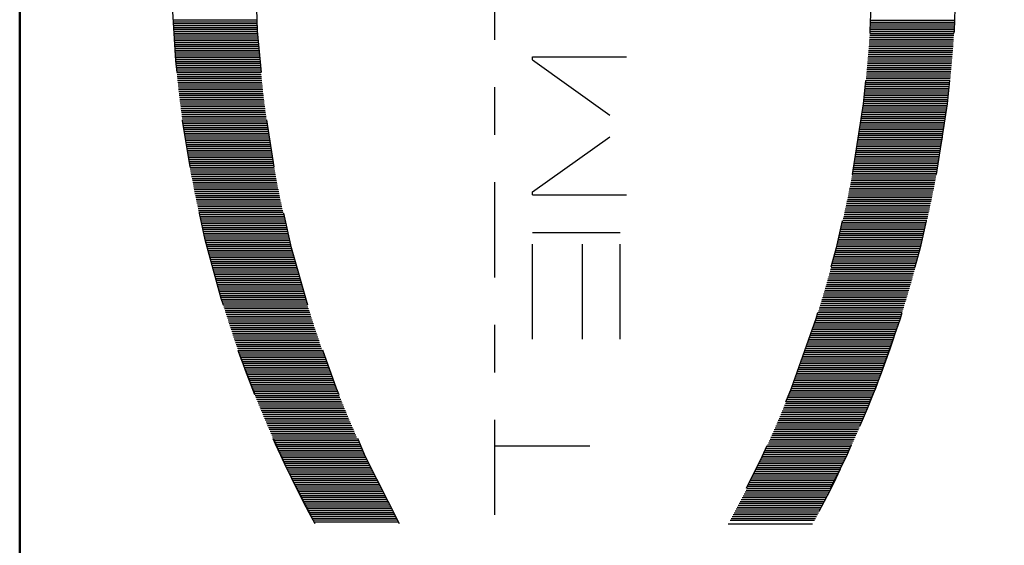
# Model space of a CAD drawing. Extents: x 33706 to 249013, y -74890 to 17912.
# Tile 104 of 256: x 123576.15 to 123578.22, y -39517.57 to -39516.46. Entities that reach past the tile are written whole.
import ezdxf

# ---------------------------------------------------------------- set-up
doc = ezdxf.new("R2010")
doc.units = 0
doc.header["$MEASUREMENT"] = 0
doc.linetypes.add('DASHDOT', pattern=[8.5, 4, -2, 0.5, -2])
for name, color, linetype in [('gaz', 1, 'Continuous'), ('LC-002-002-----0', 2, 'DASHDOT'), ('LC-010-002-----0', 1, 'Continuous')]:
    doc.layers.add(name, color=color, linetype=linetype)
doc.layers.add('inst-gaz-rury', color=50, linetype='Continuous', lineweight=50)

# ---------------------------------------------------------------- blocks, each defined once
blk = doc.blocks.new('kdk dn40 pn50')
at = {"layer": 'LC-002-002-----0', "color": 3}
for p, q in [((-4.775, -9.988), (-4.775, -6.448)), ((-4.696, -9.992), (-4.696, -6.452)), ((-4.617, -9.997), (-4.617, -6.457)), ((-4.537, -10.001), (-4.537, -6.461)), ((-4.458, -10.006), (-4.458, -6.466)), ((-4.378, -10.01), (-4.378, -6.47)), ((-4.299, -10.015), (-4.299, -6.475)), ((-4.22, -10.02), (-4.22, -6.48)), ((-4.14, -10.026), (-4.14, -6.486)), ((-4.061, -10.031), (-4.061, -6.491)), ((-3.981, -10.036), (-3.981, -6.496)), ((-3.902, -10.042), (-3.902, -6.502)), ((-3.823, -10.047), (-3.823, -6.507)), ((-3.743, -10.053), (-3.743, -6.513)), ((-3.664, -10.059), (-3.664, -6.519)), ((-3.584, -10.065), (-3.584, -6.525)), ((-3.505, -10.071), (-3.505, -6.531)), ((-3.425, -10.077), (-3.425, -6.537)), ((-3.346, -10.084), (-3.346, -6.544)), ((-3.267, -10.09), (-3.267, -6.55)), ((-3.187, -10.097), (-3.187, -6.557)), ((-3.108, -10.104), (-3.108, -6.564)), ((-3.028, -10.111), (-3.028, -6.571)), ((-2.949, -10.118), (-2.949, -6.578)), ((-2.87, -10.125), (-2.87, -6.585)), ((-2.79, -10.132), (-2.79, -6.592)), ((-2.711, -10.14), (-2.711, -6.6)), ((-2.631, -10.147), (-2.631, -6.607)), ((-2.552, -10.155), (-2.552, -6.615)), ((-2.473, -10.163), (-2.473, -6.623)), ((-2.393, -10.171), (-2.393, -6.631)), ((-2.314, -10.179), (-2.314, -6.639)), ((-2.234, -10.187), (-2.234, -6.647)), ((-2.155, -10.195), (-2.155, -6.655)), ((-2.076, -10.204), (-2.076, -6.664)), ((-1.996, -10.212), (-1.996, -6.672)), ((-1.917, -10.221), (-1.917, -6.681)), ((-1.837, -10.23), (-1.837, -6.69)), ((-1.758, -10.239), (-1.758, -6.699)), ((-1.679, -10.248), (-1.679, -6.708)), ((-1.599, -10.257), (-1.599, -6.717)), ((-1.52, -10.267), (-1.52, -6.727)), ((-1.44, -10.276), (-1.44, -6.736)), ((-1.361, -10.286), (-1.361, -6.746)), ((-1.281, -10.295), (-1.281, -6.755)), ((-1.202, -10.305), (-1.202, -6.765)), ((-1.123, -10.315), (-1.123, -6.775)), ((-1.043, -10.325), (-1.043, -6.785)), ((-0.964, -10.336), (-0.964, -6.796)), ((-0.884, -10.346), (-0.884, -6.806)), ((-0.805, -10.357), (-0.805, -6.817)), ((-0.726, -10.367), (-0.726, -6.827)), ((-0.646, -10.378), (-0.646, -6.838)), ((-0.567, -10.389), (-0.567, -6.849)), ((-0.487, -10.4), (-0.487, -6.86)), ((-0.408, -10.411), (-0.408, -6.871)), ((-0.329, -10.423), (-0.329, -6.883)), ((-0.249, -10.434), (-0.249, -6.894)), ((-0.17, -10.446), (-0.17, -6.906)), ((-0.09, -10.457), (-0.09, -6.917)), ((-0.011, -10.469), (-0.011, -6.929)), ((0.068, -10.481), (0.068, -6.941)), ((0.148, -10.493), (0.148, -6.953)), ((0.227, -10.505), (0.227, -6.965)), ((0.307, -10.518), (0.307, -6.978)), ((0.386, -10.53), (0.386, -6.99)), ((0.465, -10.543), (0.465, -7.003)), ((0.545, -10.556), (0.545, -7.016)), ((0.624, -10.568), (0.624, -7.028)), ((0.704, -10.581), (0.704, -7.041)), ((0.783, -10.595), (0.783, -7.055)), ((0.863, -10.608), (0.863, -7.068)), ((0.942, -10.621), (0.942, -7.081)), ((1.021, -10.635), (1.021, -7.095)), ((1.101, -10.648), (1.101, -7.108)), ((1.18, -10.662), (1.18, -7.122)), ((1.26, -10.676), (1.26, -7.136)), ((1.339, -10.69), (1.339, -7.15)), ((1.418, -10.704), (1.418, -7.164)), ((1.498, -10.719), (1.498, -7.179)), ((1.577, -10.733), (1.577, -7.193)), ((1.657, -10.748), (1.657, -7.208)), ((1.736, -10.763), (1.736, -7.223)), ((1.815, -10.777), (1.815, -7.237)), ((1.895, -10.792), (1.895, -7.252)), ((1.974, -10.808), (1.974, -7.268)), ((2.054, -10.823), (2.054, -7.283)), ((2.133, -10.838), (2.133, -7.298)), ((2.212, -10.854), (2.212, -7.314)), ((2.292, -10.869), (2.292, -7.329)), ((2.371, -10.885), (2.371, -7.345)), ((2.451, -10.901), (2.451, -7.361)), ((2.53, -10.917), (2.53, -7.377)), ((2.61, -10.933), (2.61, -7.393)), ((2.689, -10.95), (2.689, -7.41)), ((2.768, -10.966), (2.768, -7.426)), ((2.848, -10.983), (2.848, -7.443)), ((2.927, -11), (2.927, -7.46)), ((3.007, -11.016), (3.007, -7.476)), ((3.086, -11.033), (3.086, -7.493)), ((3.165, -11.051), (3.165, -7.511)), ((3.245, -11.068), (3.245, -7.528)), ((3.324, -11.085), (3.324, -7.545)), ((3.404, -11.103), (3.404, -7.563)), ((3.483, -11.121), (3.483, -7.581)), ((3.562, -11.138), (3.562, -7.598)), ((3.642, -11.156), (3.642, -7.616)), ((3.721, -11.174), (3.721, -7.634)), ((3.801, -11.193), (3.801, -7.653)), ((3.88, -11.211), (3.88, -7.671)), ((3.959, -11.23), (3.959, -7.69)), ((4.039, -11.248), (4.039, -7.708)), ((4.118, -11.267), (4.118, -7.727)), ((4.198, -11.286), (4.198, -7.746)), ((4.277, -11.305), (4.277, -7.765)), ((4.356, -11.324), (4.356, -7.784)), ((4.436, -11.343), (4.436, -7.803)), ((4.515, -11.363), (4.515, -7.823)), ((4.595, -11.383), (4.595, -7.843)), ((4.674, -11.402), (4.674, -7.862)), ((4.754, -11.422), (4.754, -7.882)), ((4.833, -11.442), (4.833, -7.902)), ((4.912, -11.462), (4.912, -7.922)), ((4.992, -11.483), (4.992, -7.943)), ((5.071, -11.503), (5.071, -7.963)), ((5.151, -11.524), (5.151, -7.984)), ((5.23, -11.544), (5.23, -8.004)), ((5.309, -11.565), (5.309, -8.025)), ((5.389, -11.586), (5.389, -8.046)), ((5.468, -11.607), (5.468, -8.067)), ((5.548, -11.629), (5.548, -8.089)), ((5.627, -11.65), (5.627, -8.11)), ((5.706, -11.672), (5.706, -8.132)), ((5.786, -11.693), (5.786, -8.153)), ((5.865, -11.715), (5.865, -8.175)), ((5.945, -11.737), (5.945, -8.197)), ((6.024, -11.759), (6.024, -8.219)), ((6.103, -11.782), (6.103, -8.242)), ((6.183, -11.804), (6.183, -8.264)), ((6.262, -11.827), (6.262, -8.287)), ((6.342, -11.849), (6.342, -8.309)), ((6.421, -11.872), (6.421, -8.332)), ((6.5, -11.895), (6.5, -8.355)), ((6.58, -11.918), (6.58, -8.378)), ((6.659, -11.941), (6.659, -8.401)), ((6.739, -11.965), (6.739, -8.425)), ((6.818, -11.988), (6.818, -8.448)), ((6.898, -12.012), (6.898, -8.472)), ((6.977, -12.036), (6.977, -8.496)), ((7.056, -12.06), (7.056, -8.52)), ((7.136, -12.084), (7.136, -8.544)), ((7.215, -12.108), (7.215, -8.568)), ((7.295, -12.133), (7.295, -8.593)), ((7.374, -12.157), (7.374, -8.617)), ((7.453, -12.182), (7.453, -8.642)), ((7.533, -12.207), (7.533, -8.667)), ((7.612, -12.232), (7.612, -8.692)), ((7.692, -12.257), (7.692, -8.717)), ((7.771, -12.282), (7.771, -8.742)), ((7.85, -12.308), (7.85, -8.768)), ((7.93, -12.333), (7.93, -8.793)), ((8.009, -12.359), (8.009, -8.819)), ((8.089, -12.385), (8.089, -8.845)), ((8.168, -12.411), (8.168, -8.871)), ((8.247, -12.437), (8.247, -8.897)), ((8.327, -12.463), (8.327, -8.923)), ((8.406, -12.49), (8.406, -8.95)), ((8.486, -12.516), (8.486, -8.976)), ((8.565, -12.543), (8.565, -9.003)), ((8.644, -12.57), (8.644, -9.03)), ((8.724, -12.597), (8.724, -9.057)), ((8.803, -12.624), (8.803, -9.084)), ((8.883, -12.652), (8.883, -9.112)), ((8.962, -12.679), (8.962, -9.139)), ((9.042, -12.707), (9.042, -9.167)), ((9.121, -12.735), (9.121, -9.195)), ((9.2, -12.763), (9.2, -9.223)), ((9.28, -12.791), (9.28, -9.251)), ((9.359, -12.819), (9.359, -9.279)), ((9.439, -12.847), (9.439, -9.307)), ((9.518, -12.876), (9.518, -9.336)), ((9.597, -12.905), (9.597, -9.365)), ((9.677, -12.934), (9.677, -9.394)), ((9.756, -12.963), (9.756, -9.423)), ((9.836, -12.992), (9.836, -9.452)), ((9.915, -13.021), (9.915, -9.481)), ((9.994, -13.051), (9.994, -9.511)), ((10.074, -13.08), (10.074, -9.54)), ((10.153, -13.11), (10.153, -9.57)), ((10.233, -13.14), (10.233, -9.6)), ((10.312, -13.17), (10.312, -9.63)), ((10.391, -13.2), (10.391, -9.66)), ((10.471, -13.231), (10.471, -9.691)), ((10.55, -13.261), (10.55, -9.721)), ((10.63, -13.292), (10.63, -9.752)), ((10.709, -13.323), (10.709, -9.783)), ((10.788, -13.354), (10.788, -9.814)), ((10.868, -13.385), (10.868, -9.845)), ((10.947, -13.416), (10.947, -9.876)), ((11.027, -13.448), (11.027, -9.908)), ((11.106, -13.48), (11.106, -9.94)), ((11.186, -13.511), (11.186, -9.971)), ((11.265, -13.543), (11.265, -10.003)), ((11.344, -13.575), (11.344, -10.035)), ((11.424, -13.608), (11.424, -10.068)), ((11.503, -13.64), (11.503, -10.1)), ((11.583, -13.673), (11.583, -10.133)), ((11.662, -13.706), (11.662, -10.166)), ((11.741, -13.738), (11.741, -10.198)), ((11.821, -13.772), (11.821, -10.232)), ((11.9, -13.805), (11.9, -10.265)), ((11.98, -13.838), (11.98, -10.298)), ((12.059, -13.872), (12.059, -10.332)), ((12.138, -13.906), (12.138, -10.366)), ((12.218, -13.939), (12.218, -10.399)), ((12.297, -13.974), (12.297, -10.434)), ((12.377, -14.008), (12.377, -10.468)), ((12.456, -14.042), (12.456, -10.502)), ((12.535, -14.077), (12.535, -10.537)), ((12.615, -14.111), (12.615, -10.571)), ((12.694, -14.146), (12.694, -10.606)), ((12.774, -14.181), (12.774, -10.641)), ((12.853, -14.217), (12.853, -10.677)), ((12.932, -14.252), (12.932, -10.712)), ((13.012, -14.287), (13.012, -10.747)), ((13.091, -14.323), (13.091, -10.783)), ((13.171, -14.359), (13.171, -10.819)), ((13.25, -14.395), (13.25, -10.855)), ((13.33, -14.431), (13.33, -10.891)), ((13.409, -14.468), (13.409, -10.928)), ((13.488, -14.504), (13.488, -10.964)), ((13.568, -14.541), (13.568, -11.001)), ((13.647, -14.578), (13.647, -11.038)), ((13.727, -14.615), (13.727, -11.075)), ((13.806, -14.652), (13.806, -11.112)), ((13.885, -14.69), (13.885, -11.15)), ((13.965, -14.727), (13.965, -11.187)), ((14.044, -14.765), (14.044, -11.225)), ((14.124, -14.803), (14.124, -11.263)), ((14.203, -14.841), (14.203, -11.301)), ((14.282, -14.879), (14.282, -11.339)), ((14.362, -14.918), (14.362, -11.378)), ((14.441, -14.956), (14.441, -11.416)), ((14.521, -14.995), (14.521, -11.455)), ((14.6, -15.034), (14.6, -11.494)), ((14.679, -15.073), (14.679, -11.533)), ((14.759, -15.112), (14.759, -11.572)), ((14.838, -15.152), (14.838, -11.612)), ((14.918, -15.191), (14.918, -11.651)), ((14.997, -15.231), (14.997, -11.691)), ((15.076, -15.271), (15.076, -11.731)), ((15.156, -15.311), (15.156, -11.771)), ((15.235, -15.352), (15.235, -11.812)), ((15.315, -15.392), (15.315, -11.852)), ((15.394, -15.433), (15.394, -11.893)), ((15.474, -15.474), (15.474, -11.934)), ((15.553, -15.515), (15.553, -11.975)), ((15.632, -15.556), (15.632, -12.016)), ((15.712, -15.598), (15.712, -12.058)), ((15.791, -15.639), (15.791, -12.099)), ((15.871, -15.681), (15.871, -12.141)), ((15.95, -15.723), (15.95, -12.183)), ((16.029, -15.765), (16.029, -12.225)), ((16.109, -15.808), (16.109, -12.268)), ((16.188, -15.85), (16.188, -12.31)), ((16.268, -15.893), (16.268, -12.353)), ((16.347, -15.936), (16.347, -12.396)), ((16.047, -19.995), (-31.085, -19.995)), ((13.142, -19.995), (13.142, -25.963)), ((-3.101, -21.579), (-3.229, -21.579)), ((-3.229, -21.579), (-3.229, -25.54)), ((-3.101, -21.579), (-0.324, -25.466)), ((2.452, -21.579), (-0.324, -25.466)), ((2.58, -21.579), (2.452, -21.579)), ((2.58, -21.579), (2.58, -25.54)), ((8.653, -21.579), (4.165, -21.579)), ((4.165, -21.579), (4.165, -25.276)), ((8.653, -23.692), (4.165, -23.692)), ((8.653, -25.276), (4.165, -25.276)), ((16.426, -29.82), (16.426, -33.36)), ((15.632, -30.243), (15.632, -33.783)), ((15.712, -30.201), (15.712, -33.741)), ((15.791, -30.16), (15.791, -33.7)), ((15.871, -30.118), (15.871, -33.658)), ((15.95, -30.076), (15.95, -33.616)), ((16.029, -30.034), (16.029, -33.574)), ((16.109, -29.991), (16.109, -33.531)), ((16.188, -29.949), (16.188, -33.489)), ((16.268, -29.906), (16.268, -33.446)), ((14.838, -30.647), (14.838, -34.187)), ((14.918, -30.608), (14.918, -34.148)), ((14.997, -30.568), (14.997, -34.108)), ((15.076, -30.528), (15.076, -34.068)), ((15.156, -30.488), (15.156, -34.028)), ((15.235, -30.447), (15.235, -33.987)), ((15.315, -30.407), (15.315, -33.947)), ((15.394, -30.366), (15.394, -33.906)), ((15.474, -30.325), (15.474, -33.865)), ((15.553, -30.284), (15.553, -33.824)), ((13.965, -31.072), (13.965, -34.612)), ((14.044, -31.034), (14.044, -34.574)), ((14.124, -30.996), (14.124, -34.536)), ((14.203, -30.958), (14.203, -34.498)), ((14.282, -30.92), (14.282, -34.46)), ((14.362, -30.882), (14.362, -34.422)), ((14.441, -30.843), (14.441, -34.383)), ((14.521, -30.804), (14.521, -34.344)), ((14.6, -30.765), (14.6, -34.305)), ((14.679, -30.726), (14.679, -34.266)), ((14.759, -30.687), (14.759, -34.227)), ((13.091, -31.476), (13.091, -35.016)), ((13.171, -31.44), (13.171, -34.98)), ((13.25, -31.404), (13.25, -34.944)), ((13.33, -31.368), (13.33, -34.908)), ((13.409, -31.331), (13.409, -34.871)), ((13.488, -31.295), (13.488, -34.835)), ((13.568, -31.258), (13.568, -34.798)), ((13.647, -31.221), (13.647, -34.761)), ((13.727, -31.184), (13.727, -34.724)), ((13.806, -31.147), (13.806, -34.687)), ((13.885, -31.11), (13.885, -34.65)), ((12.138, -31.894), (12.138, -35.434)), ((12.218, -31.86), (12.218, -35.4)), ((12.297, -31.826), (12.297, -35.366)), ((12.377, -31.791), (12.377, -35.331)), ((12.456, -31.757), (12.456, -35.297)), ((12.535, -31.722), (12.535, -35.262)), ((12.615, -31.688), (12.615, -35.228)), ((12.694, -31.653), (12.694, -35.193)), ((12.774, -31.618), (12.774, -35.158)), ((12.853, -31.583), (12.853, -35.123)), ((12.932, -31.547), (12.932, -35.087)), ((13.012, -31.512), (13.012, -35.052)), ((11.106, -32.32), (11.106, -35.86)), ((11.186, -32.288), (11.186, -35.828)), ((11.265, -32.256), (11.265, -35.796)), ((11.344, -32.224), (11.344, -35.764)), ((11.424, -32.191), (11.424, -35.731)), ((11.503, -32.159), (11.503, -35.699)), ((11.583, -32.126), (11.583, -35.666)), ((11.662, -32.094), (11.662, -35.634)), ((11.741, -32.061), (11.741, -35.601)), ((11.821, -32.028), (11.821, -35.568)), ((11.9, -31.994), (11.9, -35.534)), ((11.98, -31.961), (11.98, -35.501)), ((12.059, -31.927), (12.059, -35.467)), ((10.074, -32.719), (10.074, -36.259)), ((10.153, -32.689), (10.153, -36.229)), ((10.233, -32.659), (10.233, -36.199)), ((10.312, -32.629), (10.312, -36.169)), ((10.391, -32.599), (10.391, -36.139)), ((10.471, -32.568), (10.471, -36.108)), ((10.55, -32.538), (10.55, -36.078)), ((10.63, -32.507), (10.63, -36.047)), ((10.709, -32.476), (10.709, -36.016)), ((10.788, -32.445), (10.788, -35.985)), ((10.868, -32.414), (10.868, -35.954)), ((10.947, -32.383), (10.947, -35.923)), ((11.027, -32.351), (11.027, -35.891)), ((8.883, -33.147), (8.883, -36.687)), ((8.962, -33.12), (8.962, -36.66)), ((9.042, -33.092), (9.042, -36.632)), ((9.121, -33.064), (9.121, -36.604)), ((9.2, -33.036), (9.2, -36.576)), ((9.28, -33.008), (9.28, -36.548)), ((9.359, -32.98), (9.359, -36.52)), ((9.439, -32.952), (9.439, -36.492)), ((9.518, -32.923), (9.518, -36.463)), ((9.597, -32.894), (9.597, -36.434)), ((9.677, -32.866), (9.677, -36.406)), ((9.756, -32.837), (9.756, -36.377)), ((9.836, -32.807), (9.836, -36.347)), ((9.915, -32.778), (9.915, -36.318)), ((9.994, -32.749), (9.994, -36.289)), ((7.692, -33.542), (7.692, -37.082)), ((7.771, -33.517), (7.771, -37.057)), ((7.85, -33.491), (7.85, -37.031)), ((7.93, -33.466), (7.93, -37.006)), ((8.009, -33.44), (8.009, -36.98)), ((8.089, -33.414), (8.089, -36.954)), ((8.168, -33.388), (8.168, -36.928)), ((8.247, -33.362), (8.247, -36.902)), ((8.327, -33.336), (8.327, -36.876)), ((8.406, -33.309), (8.406, -36.849)), ((8.486, -33.283), (8.486, -36.823)), ((8.565, -33.256), (8.565, -36.796)), ((8.644, -33.229), (8.644, -36.769)), ((8.724, -33.202), (8.724, -36.742)), ((8.803, -33.175), (8.803, -36.715)), ((6.262, -33.973), (6.262, -37.513)), ((6.342, -33.95), (6.342, -37.49)), ((6.421, -33.927), (6.421, -37.467)), ((6.5, -33.904), (6.5, -37.444)), ((6.58, -33.881), (6.58, -37.421)), ((6.659, -33.858), (6.659, -37.398)), ((6.739, -33.834), (6.739, -37.374)), ((6.818, -33.811), (6.818, -37.351)), ((6.898, -33.787), (6.898, -37.327)), ((6.977, -33.763), (6.977, -37.303)), ((7.056, -33.739), (7.056, -37.279)), ((7.136, -33.715), (7.136, -37.255)), ((7.215, -33.691), (7.215, -37.231)), ((7.295, -33.666), (7.295, -37.206)), ((7.374, -33.642), (7.374, -37.182)), ((7.453, -33.617), (7.453, -37.157)), ((7.533, -33.592), (7.533, -37.132)), ((7.612, -33.567), (7.612, -37.107)), ((4.754, -34.377), (4.754, -37.917)), ((4.833, -34.357), (4.833, -37.897)), ((4.912, -34.337), (4.912, -37.877)), ((4.992, -34.316), (4.992, -37.856)), ((5.071, -34.296), (5.071, -37.836)), ((5.151, -34.275), (5.151, -37.815)), ((5.23, -34.255), (5.23, -37.795)), ((5.309, -34.234), (5.309, -37.774)), ((5.389, -34.213), (5.389, -37.753)), ((5.468, -34.192), (5.468, -37.732)), ((5.548, -34.17), (5.548, -37.71)), ((5.627, -34.149), (5.627, -37.689)), ((5.706, -34.127), (5.706, -37.667)), ((5.786, -34.106), (5.786, -37.646)), ((5.865, -34.084), (5.865, -37.624)), ((5.945, -34.062), (5.945, -37.602)), ((6.024, -34.04), (6.024, -37.58)), ((6.103, -34.018), (6.103, -37.558)), ((6.183, -33.995), (6.183, -37.535)), ((2.927, -34.8), (2.927, -38.34)), ((3.007, -34.783), (3.007, -38.323)), ((3.086, -34.766), (3.086, -38.306)), ((3.165, -34.748), (3.165, -38.288)), ((3.245, -34.731), (3.245, -38.271)), ((3.324, -34.714), (3.324, -38.254)), ((3.404, -34.696), (3.404, -38.236)), ((3.483, -34.679), (3.483, -38.219)), ((3.562, -34.661), (3.562, -38.201)), ((3.642, -34.643), (3.642, -38.183)), ((3.721, -34.625), (3.721, -38.165)), ((3.801, -34.606), (3.801, -38.146)), ((3.88, -34.588), (3.88, -38.128)), ((3.959, -34.57), (3.959, -38.11)), ((4.039, -34.551), (4.039, -38.091)), ((4.118, -34.532), (4.118, -38.072)), ((4.198, -34.513), (4.198, -38.053)), ((4.277, -34.494), (4.277, -38.034)), ((4.356, -34.475), (4.356, -38.015)), ((4.436, -34.456), (4.436, -37.996)), ((4.515, -34.436), (4.515, -37.976)), ((4.595, -34.417), (4.595, -37.957)), ((4.674, -34.397), (4.674, -37.937)), ((0.704, -35.218), (0.704, -38.758)), ((0.783, -35.205), (0.783, -38.745)), ((0.863, -35.191), (0.863, -38.731)), ((0.942, -35.178), (0.942, -38.718)), ((1.021, -35.164), (1.021, -38.704)), ((1.101, -35.151), (1.101, -38.691)), ((1.18, -35.137), (1.18, -38.677)), ((1.26, -35.123), (1.26, -38.663)), ((1.339, -35.109), (1.339, -38.649)), ((1.418, -35.095), (1.418, -38.635)), ((1.498, -35.08), (1.498, -38.62)), ((1.577, -35.066), (1.577, -38.606)), ((1.657, -35.051), (1.657, -38.591)), ((1.736, -35.037), (1.736, -38.577)), ((1.815, -35.022), (1.815, -38.562)), ((1.895, -35.007), (1.895, -38.547)), ((1.974, -34.992), (1.974, -38.532)), ((2.054, -34.976), (2.054, -38.516)), ((2.133, -34.961), (2.133, -38.501)), ((2.212, -34.945), (2.212, -38.485)), ((2.292, -34.93), (2.292, -38.47)), ((2.371, -34.914), (2.371, -38.454)), ((2.451, -34.898), (2.451, -38.438)), ((2.53, -34.882), (2.53, -38.422)), ((2.61, -34.866), (2.61, -38.406)), ((2.689, -34.849), (2.689, -38.389)), ((2.768, -34.833), (2.768, -38.373)), ((2.848, -34.816), (2.848, -38.356)), ((-2.473, -35.636), (-2.473, -39.176)), ((-2.393, -35.628), (-2.393, -39.168)), ((-2.314, -35.62), (-2.314, -39.16)), ((-2.234, -35.612), (-2.234, -39.152)), ((-2.155, -35.604), (-2.155, -39.144)), ((-2.076, -35.595), (-2.076, -39.135)), ((-1.996, -35.587), (-1.996, -39.127)), ((-1.917, -35.578), (-1.917, -39.118)), ((-1.837, -35.569), (-1.837, -39.109)), ((-1.758, -35.56), (-1.758, -39.1)), ((-1.679, -35.551), (-1.679, -39.091)), ((-1.599, -35.542), (-1.599, -39.082)), ((-1.52, -35.532), (-1.52, -39.072)), ((-1.44, -35.523), (-1.44, -39.063)), ((-1.361, -35.513), (-1.361, -39.053)), ((-1.281, -35.504), (-1.281, -39.044)), ((-1.202, -35.494), (-1.202, -39.034)), ((-1.123, -35.484), (-1.123, -39.024)), ((-1.043, -35.474), (-1.043, -39.014)), ((-0.964, -35.463), (-0.964, -39.003)), ((-0.884, -35.453), (-0.884, -38.993)), ((-0.805, -35.442), (-0.805, -38.982)), ((-0.726, -35.432), (-0.726, -38.972)), ((-0.646, -35.421), (-0.646, -38.961)), ((-0.567, -35.41), (-0.567, -38.95)), ((-0.487, -35.399), (-0.487, -38.939)), ((-0.408, -35.388), (-0.408, -38.928)), ((-0.329, -35.377), (-0.329, -38.917)), ((-0.249, -35.365), (-0.249, -38.905)), ((-0.17, -35.354), (-0.17, -38.894)), ((-0.09, -35.342), (-0.09, -38.882)), ((-0.011, -35.33), (-0.011, -38.87)), ((0.068, -35.318), (0.068, -38.858)), ((0.148, -35.306), (0.148, -38.846)), ((0.227, -35.294), (0.227, -38.834)), ((0.307, -35.281), (0.307, -38.821)), ((0.386, -35.269), (0.386, -38.809)), ((0.465, -35.256), (0.465, -38.796)), ((0.545, -35.244), (0.545, -38.784)), ((0.624, -35.231), (0.624, -38.771)), ((-4.775, -35.811), (-4.775, -39.351)), ((-4.696, -35.807), (-4.696, -39.347)), ((-4.617, -35.802), (-4.617, -39.342)), ((-4.537, -35.798), (-4.537, -39.338)), ((-4.458, -35.793), (-4.458, -39.333)), ((-4.378, -35.789), (-4.378, -39.329)), ((-4.299, -35.784), (-4.299, -39.324)), ((-4.22, -35.779), (-4.22, -39.319)), ((-4.14, -35.774), (-4.14, -39.314)), ((-4.061, -35.768), (-4.061, -39.308)), ((-3.981, -35.763), (-3.981, -39.303)), ((-3.902, -35.757), (-3.902, -39.297)), ((-3.823, -35.752), (-3.823, -39.292)), ((-3.743, -35.746), (-3.743, -39.286)), ((-3.664, -35.74), (-3.664, -39.28)), ((-3.584, -35.734), (-3.584, -39.274)), ((-3.505, -35.728), (-3.505, -39.268)), ((-3.425, -35.722), (-3.425, -39.262)), ((-3.346, -35.715), (-3.346, -39.255)), ((-3.267, -35.709), (-3.267, -39.249)), ((-3.187, -35.702), (-3.187, -39.242)), ((-3.108, -35.695), (-3.108, -39.235)), ((-3.028, -35.688), (-3.028, -39.228)), ((-2.949, -35.681), (-2.949, -39.221)), ((-2.87, -35.674), (-2.87, -39.214)), ((-2.79, -35.667), (-2.79, -39.207)), ((-2.711, -35.659), (-2.711, -39.199)), ((-2.631, -35.652), (-2.631, -39.192)), ((-2.552, -35.644), (-2.552, -39.184))]:
    blk.add_line(p, q, dxfattribs=at)
for centre, start, end in [((-7.396, -56.233), 61.4552, 108.5761), ((-7.396, -56.233), 61.4552, 71.3276), ((-7.396, -59.773), 61.4552, 118.5448), ((-7.396, 13.973), 241.4552, 298.5448), ((-7.396, 13.973), 241.4552, 298.5448), ((-7.396, 10.433), 241.4552, 298.5448), ((-7.396, 10.433), 288.6724, 298.5448)]:
    blk.add_arc(centre, 49.853, start, end, dxfattribs=at)
at = {"layer": 'LC-010-002-----0', "color": 2, "linetype": 'DASHDOT'}
blk.add_line((-120.5, 0), (120.5, 0), dxfattribs=at)

msp = doc.modelspace()

# ---------------------------------------------------------------- linework, layer by layer
at = {"layer": 'gaz', "linetype": 'Continuous'}
msp.add_line((123576.146, -39535.2537), (123576.146, -39505.2537), dxfattribs=at)
at = {"layer": 'inst-gaz-rury'}
msp.add_line((123576.146, -39705.2537), (123576.146, -39505.2537), dxfattribs=at)

# ---------------------------------------------------------------- block references
at = {"layer": 'gaz', "linetype": 'Continuous', "xscale": -0.05, "yscale": 0.05, "rotation": 89.99999999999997}
msp.add_blockref('kdk dn40 pn50', (123576.146, -39516.7047), dxfattribs=at)

doc.saveas('drawing.dxf')
